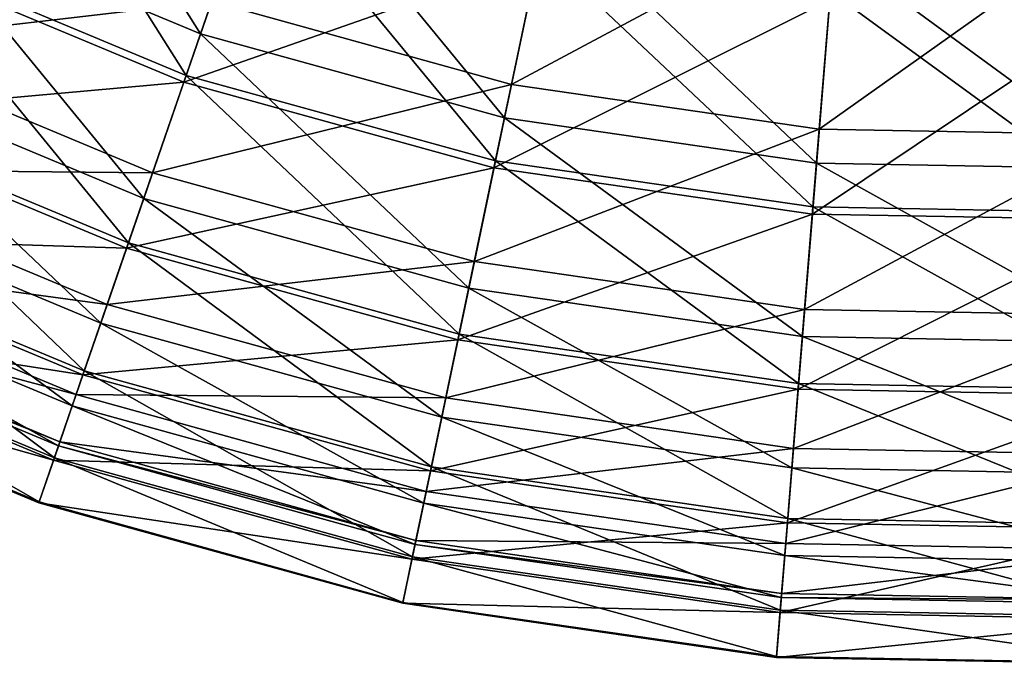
# Model space of a CAD drawing. Header units: millimetres. Extents: x 0 to 178, y -223 to 0.
# Tile 16 of 217: x 60 to 89, y -223 to -204. Entities that reach past the tile are written whole.
import ezdxf

# ---------------------------------------------------------------- set-up
doc = ezdxf.new("R2010")
doc.units = ezdxf.units.MM
doc.header["$LTSCALE"] = 25.4
doc.layers.get('0').update_dxf_attribs({"true_color": 0xff5454})

# ---------------------------------------------------------------- blocks, each defined once
blk = doc.blocks.new('VETRO-I-9132.STL#1')
at = {"color": 35, "true_color": 0x816c61}
mesh = blk.add_polyface(dxfattribs=at)
corners = [(74.142, 44.464, -255.681), (79.983, 35.185, -264.609), (71.344, 38.788, -264.609), (82.048, 41.166, -255.681)]
mesh.append_faces([[corners[k] for k in face] for face in [(0, 1, 2), (1, 0, 3)]], dxfattribs={"vtx0": -1, "color": 35})
mesh = blk.add_polyface(dxfattribs=at)
corners = [(79.559, 33.955, -357.793), (73.603, 43.372, -366.758), (81.651, 40.015, -366.758), (70.769, 37.621, -357.793)]
mesh.append_faces([[corners[k] for k in face] for face in [(0, 1, 2), (1, 0, 3)]], dxfattribs={"vtx0": -1, "color": 35})
mesh = blk.add_polyface(dxfattribs=at)
corners = [(81.568, 39.775, -254.588), (70.674, 37.43, -263.582), (79.489, 33.753, -263.582), (73.491, 43.144, -254.588)]
mesh.append_faces([[corners[k] for k in face] for face in [(0, 1, 2), (1, 0, 3)]], dxfattribs={"vtx0": -1, "color": 35})
mesh = blk.add_polyface(dxfattribs=at)
corners = [(80.315, 36.144, -357.99), (90.553, 40.067, -366.778), (82.442, 42.307, -366.778), (89.215, 33.686, -357.99)]
mesh.append_faces([[corners[k] for k in face] for face in [(0, 1, 2), (1, 0, 3)]], dxfattribs={"vtx0": -1, "color": 35})
mesh = blk.add_polyface(dxfattribs=at)
corners = [(82.048, 41.166, -255.681), (89.006, 32.692, -264.609), (79.983, 35.185, -264.609), (90.305, 38.885, -255.681)]
mesh.append_faces([[corners[k] for k in face] for face in [(0, 1, 2), (1, 0, 3)]], dxfattribs={"vtx0": -1, "color": 35})
mesh = blk.add_polyface(dxfattribs=at)
corners = [(89.215, 33.686, -357.99), (98.88, 38.86, -366.778), (90.553, 40.067, -366.778), (98.353, 32.362, -357.99)]
mesh.append_faces([[corners[k] for k in face] for face in [(0, 1, 2), (1, 0, 3)]], dxfattribs={"vtx0": -1, "color": 35})
mesh = blk.add_polyface(dxfattribs=at)
corners = [(90.003, 37.444, -254.588), (79.489, 33.753, -263.582), (88.695, 31.209, -263.582), (81.568, 39.775, -254.588)]
mesh.append_faces([[corners[k] for k in face] for face in [(0, 1, 2), (1, 0, 3)]], dxfattribs={"vtx0": -1, "color": 35})
mesh = blk.add_polyface(dxfattribs=at)
corners = [(88.739, 31.419, -357.793), (81.651, 40.015, -366.758), (90.055, 37.694, -366.758), (79.559, 33.955, -357.793)]
mesh.append_faces([[corners[k] for k in face] for face in [(0, 1, 2), (1, 0, 3)]], dxfattribs={"vtx0": -1, "color": 35})
mesh = blk.add_polyface(dxfattribs=at)
corners = [(69.419, 34.884, -348.456), (80.315, 36.144, -357.99), (71.793, 39.699, -357.99), (78.563, 31.069, -348.456)]
mesh.append_faces([[corners[k] for k in face] for face in [(0, 1, 2), (1, 0, 3)]], dxfattribs={"vtx0": -1, "color": 35})
mesh = blk.add_polyface(dxfattribs=at)
corners = [(90.305, 38.885, -255.681), (98.271, 31.35, -264.609), (89.006, 32.692, -264.609), (98.783, 37.657, -255.681)]
mesh.append_faces([[corners[k] for k in face] for face in [(0, 1, 2), (1, 0, 3)]], dxfattribs={"vtx0": -1, "color": 35})
mesh = blk.add_polyface(dxfattribs=at)
corners = [(71.344, 38.788, -264.609), (78.3, 30.307, -274.257), (69.062, 34.16, -274.257), (79.983, 35.185, -264.609)]
mesh.append_faces([[corners[k] for k in face] for face in [(0, 1, 2), (1, 0, 3)]], dxfattribs={"vtx0": -1, "color": 35})
mesh = blk.add_polyface(dxfattribs=at)
corners = [(98.353, 32.362, -357.99), (107.294, 38.707, -366.778), (98.88, 38.86, -366.778), (107.585, 32.194, -357.99)]
mesh.append_faces([[corners[k] for k in face] for face in [(0, 1, 2), (1, 0, 3)]], dxfattribs={"vtx0": -1, "color": 35})
mesh = blk.add_polyface(dxfattribs=at)
corners = [(79.489, 33.753, -263.582), (68.369, 32.755, -273.293), (77.788, 28.826, -273.293), (70.674, 37.43, -263.582)]
mesh.append_faces([[corners[k] for k in face] for face in [(0, 1, 2), (1, 0, 3)]], dxfattribs={"vtx0": -1, "color": 35})
mesh = blk.add_polyface(dxfattribs=at)
corners = [(77.844, 28.986, -348.105), (70.769, 37.621, -357.793), (79.559, 33.955, -357.793), (68.444, 32.907, -348.105)]
mesh.append_faces([[corners[k] for k in face] for face in [(0, 1, 2), (1, 0, 3)]], dxfattribs={"vtx0": -1, "color": 35})
mesh = blk.add_polyface(dxfattribs=at)
corners = [(98.664, 36.19, -254.588), (88.695, 31.209, -263.582), (98.148, 29.84, -263.582), (90.003, 37.444, -254.588)]
mesh.append_faces([[corners[k] for k in face] for face in [(0, 1, 2), (1, 0, 3)]], dxfattribs={"vtx0": -1, "color": 35})
mesh = blk.add_polyface(dxfattribs=at)
corners = [(98.165, 30.053, -357.793), (90.055, 37.694, -366.758), (98.684, 36.444, -366.758), (88.739, 31.419, -357.793)]
mesh.append_faces([[corners[k] for k in face] for face in [(0, 1, 2), (1, 0, 3)]], dxfattribs={"vtx0": -1, "color": 35})
mesh = blk.add_polyface(dxfattribs=at)
corners = [(98.783, 37.657, -255.681), (107.63, 31.18, -264.609), (98.271, 31.35, -264.609), (107.348, 37.501, -255.681)]
mesh.append_faces([[corners[k] for k in face] for face in [(0, 1, 2), (1, 0, 3)]], dxfattribs={"vtx0": -1, "color": 35})
mesh = blk.add_polyface(dxfattribs=at)
corners = [(107.688, 29.88, -357.793), (98.684, 36.444, -366.758), (107.402, 36.285, -366.758), (98.165, 30.053, -357.793)]
mesh.append_faces([[corners[k] for k in face] for face in [(0, 1, 2), (1, 0, 3)]], dxfattribs={"vtx0": -1, "color": 35})
mesh = blk.add_polyface(dxfattribs=at)
corners = [(78.563, 31.069, -348.456), (89.215, 33.686, -357.99), (80.315, 36.144, -357.99), (88.113, 28.431, -348.456)]
mesh.append_faces([[corners[k] for k in face] for face in [(0, 1, 2), (1, 0, 3)]], dxfattribs={"vtx0": -1, "color": 35})
mesh = blk.add_polyface(dxfattribs=at)
corners = [(107.413, 36.031, -254.588), (98.148, 29.84, -263.582), (107.698, 29.666, -263.582), (98.664, 36.19, -254.588)]
mesh.append_faces([[corners[k] for k in face] for face in [(0, 1, 2), (1, 0, 3)]], dxfattribs={"vtx0": -1, "color": 35})
mesh = blk.add_polyface(dxfattribs=at)
corners = [(79.983, 35.185, -264.609), (87.947, 27.642, -274.257), (78.3, 30.307, -274.257), (89.006, 32.692, -264.609)]
mesh.append_faces([[corners[k] for k in face] for face in [(0, 1, 2), (1, 0, 3)]], dxfattribs={"vtx0": -1, "color": 35})
mesh = blk.add_polyface(dxfattribs=at)
corners = [(67.591, 31.177, -338.325), (78.563, 31.069, -348.456), (69.419, 34.884, -348.456), (77.214, 27.162, -338.325)]
mesh.append_faces([[corners[k] for k in face] for face in [(0, 1, 2), (1, 0, 3)]], dxfattribs={"vtx0": -1, "color": 35})
mesh = blk.add_polyface(dxfattribs=at)
corners = [(69.062, 34.16, -274.257), (77.023, 26.609, -284.476), (67.333, 30.651, -284.476), (78.3, 30.307, -274.257)]
mesh.append_faces([[corners[k] for k in face] for face in [(0, 1, 2), (1, 0, 3)]], dxfattribs={"vtx0": -1, "color": 35})
mesh = blk.add_polyface(dxfattribs=at)
corners = [(87.661, 26.274, -348.105), (79.559, 33.955, -357.793), (88.739, 31.419, -357.793), (77.844, 28.986, -348.105)]
mesh.append_faces([[corners[k] for k in face] for face in [(0, 1, 2), (1, 0, 3)]], dxfattribs={"vtx0": -1, "color": 35})
mesh = blk.add_polyface(dxfattribs=at)
corners = [(88.695, 31.209, -263.582), (77.788, 28.826, -273.293), (87.626, 26.108, -273.293), (79.489, 33.753, -263.582)]
mesh.append_faces([[corners[k] for k in face] for face in [(0, 1, 2), (1, 0, 3)]], dxfattribs={"vtx0": -1, "color": 35})
mesh = blk.add_polyface(dxfattribs=at)
corners = [(88.113, 28.431, -348.456), (98.353, 32.362, -357.99), (89.215, 33.686, -357.99), (97.918, 27.011, -348.456)]
mesh.append_faces([[corners[k] for k in face] for face in [(0, 1, 2), (1, 0, 3)]], dxfattribs={"vtx0": -1, "color": 35})
mesh = blk.add_polyface(dxfattribs=at)
corners = [(77.788, 28.826, -273.293), (66.612, 29.19, -283.574), (76.492, 25.069, -283.574), (68.369, 32.755, -273.293)]
mesh.append_faces([[corners[k] for k in face] for face in [(0, 1, 2), (1, 0, 3)]], dxfattribs={"vtx0": -1, "color": 35})
mesh = blk.add_polyface(dxfattribs=at)
corners = [(76.532, 25.186, -337.843), (68.444, 32.907, -348.105), (77.844, 28.986, -348.105), (66.667, 29.301, -337.843)]
mesh.append_faces([[corners[k] for k in face] for face in [(0, 1, 2), (1, 0, 3)]], dxfattribs={"vtx0": -1, "color": 35})
mesh = blk.add_polyface(dxfattribs=at)
corners = [(89.006, 32.692, -264.609), (97.853, 26.207, -274.257), (87.947, 27.642, -274.257), (98.271, 31.35, -264.609)]
mesh.append_faces([[corners[k] for k in face] for face in [(0, 1, 2), (1, 0, 3)]], dxfattribs={"vtx0": -1, "color": 35})
mesh = blk.add_polyface(dxfattribs=at)
corners = [(97.918, 27.011, -348.456), (107.585, 32.194, -357.99), (98.353, 32.362, -357.99), (107.824, 26.831, -348.456)]
mesh.append_faces([[corners[k] for k in face] for face in [(0, 1, 2), (1, 0, 3)]], dxfattribs={"vtx0": -1, "color": 35})
mesh = blk.add_polyface(dxfattribs=at)
corners = [(97.74, 24.814, -348.105), (88.739, 31.419, -357.793), (98.165, 30.053, -357.793), (87.661, 26.274, -348.105)]
mesh.append_faces([[corners[k] for k in face] for face in [(0, 1, 2), (1, 0, 3)]], dxfattribs={"vtx0": -1, "color": 35})
mesh = blk.add_polyface(dxfattribs=at)
corners = [(98.271, 31.35, -264.609), (107.86, 26.025, -274.257), (97.853, 26.207, -274.257), (107.63, 31.18, -264.609)]
mesh.append_faces([[corners[k] for k in face] for face in [(0, 1, 2), (1, 0, 3)]], dxfattribs={"vtx0": -1, "color": 35})
mesh = blk.add_polyface(dxfattribs=at)
corners = [(66.339, 28.636, -327.756), (77.214, 27.162, -338.325), (67.591, 31.177, -338.325), (76.29, 24.485, -327.756)]
mesh.append_faces([[corners[k] for k in face] for face in [(0, 1, 2), (1, 0, 3)]], dxfattribs={"vtx0": -1, "color": 35})
mesh = blk.add_polyface(dxfattribs=at)
corners = [(77.214, 27.162, -338.325), (88.113, 28.431, -348.456), (78.563, 31.069, -348.456), (87.265, 24.386, -338.325)]
mesh.append_faces([[corners[k] for k in face] for face in [(0, 1, 2), (1, 0, 3)]], dxfattribs={"vtx0": -1, "color": 35})
mesh = blk.add_polyface(dxfattribs=at)
corners = [(98.148, 29.84, -263.582), (87.626, 26.108, -273.293), (97.726, 24.645, -273.293), (88.695, 31.209, -263.582)]
mesh.append_faces([[corners[k] for k in face] for face in [(0, 1, 2), (1, 0, 3)]], dxfattribs={"vtx0": -1, "color": 35})
mesh = blk.add_polyface(dxfattribs=at)
corners = [(67.333, 30.651, -284.476), (76.174, 24.149, -295.104), (66.182, 28.318, -295.104), (77.023, 26.609, -284.476)]
mesh.append_faces([[corners[k] for k in face] for face in [(0, 1, 2), (1, 0, 3)]], dxfattribs={"vtx0": -1, "color": 35})
mesh = blk.add_polyface(dxfattribs=at)
corners = [(78.3, 30.307, -274.257), (87.145, 23.813, -284.476), (77.023, 26.609, -284.476), (87.947, 27.642, -274.257)]
mesh.append_faces([[corners[k] for k in face] for face in [(0, 1, 2), (1, 0, 3)]], dxfattribs={"vtx0": -1, "color": 35})
mesh = blk.add_polyface(dxfattribs=at)
corners = [(107.698, 29.666, -263.582), (97.726, 24.645, -273.293), (107.93, 24.459, -273.293), (98.148, 29.84, -263.582)]
mesh.append_faces([[corners[k] for k in face] for face in [(0, 1, 2), (1, 0, 3)]], dxfattribs={"vtx0": -1, "color": 35})
mesh = blk.add_polyface(dxfattribs=at)
corners = [(107.923, 24.629, -348.105), (98.165, 30.053, -357.793), (107.688, 29.88, -357.793), (97.74, 24.814, -348.105)]
mesh.append_faces([[corners[k] for k in face] for face in [(0, 1, 2), (1, 0, 3)]], dxfattribs={"vtx0": -1, "color": 35})
mesh = blk.add_polyface(dxfattribs=at)
corners = [(75.644, 22.611, -327.163), (66.667, 29.301, -337.843), (76.532, 25.186, -337.843), (65.462, 26.858, -327.163)]
mesh.append_faces([[corners[k] for k in face] for face in [(0, 1, 2), (1, 0, 3)]], dxfattribs={"vtx0": -1, "color": 35})
mesh = blk.add_polyface(dxfattribs=at)
corners = [(76.492, 25.069, -283.574), (65.429, 26.791, -294.266), (75.619, 22.541, -294.266), (66.612, 29.19, -283.574)]
mesh.append_faces([[corners[k] for k in face] for face in [(0, 1, 2), (1, 0, 3)]], dxfattribs={"vtx0": -1, "color": 35})
mesh = blk.add_polyface(dxfattribs=at)
corners = [(86.836, 22.339, -337.843), (77.844, 28.986, -348.105), (87.661, 26.274, -348.105), (76.532, 25.186, -337.843)]
mesh.append_faces([[corners[k] for k in face] for face in [(0, 1, 2), (1, 0, 3)]], dxfattribs={"vtx0": -1, "color": 35})
mesh = blk.add_polyface(dxfattribs=at)
corners = [(87.626, 26.108, -273.293), (76.492, 25.069, -283.574), (86.81, 22.219, -283.574), (77.788, 28.826, -273.293)]
mesh.append_faces([[corners[k] for k in face] for face in [(0, 1, 2), (1, 0, 3)]], dxfattribs={"vtx0": -1, "color": 35})
mesh = blk.add_polyface(dxfattribs=at)
corners = [(65.681, 27.302, -316.916), (76.29, 24.485, -327.756), (66.339, 28.636, -327.756), (75.805, 23.079, -316.916)]
mesh.append_faces([[corners[k] for k in face] for face in [(0, 1, 2), (1, 0, 3)]], dxfattribs={"vtx0": -1, "color": 35})
mesh = blk.add_polyface(dxfattribs=at)
corners = [(87.265, 24.386, -338.325), (97.918, 27.011, -348.456), (88.113, 28.431, -348.456), (97.584, 22.891, -338.325)]
mesh.append_faces([[corners[k] for k in face] for face in [(0, 1, 2), (1, 0, 3)]], dxfattribs={"vtx0": -1, "color": 35})
mesh = blk.add_polyface(dxfattribs=at)
corners = [(66.182, 28.318, -295.104), (75.766, 22.966, -305.974), (65.629, 27.195, -305.974), (76.174, 24.149, -295.104)]
mesh.append_faces([[corners[k] for k in face] for face in [(0, 1, 2), (1, 0, 3)]], dxfattribs={"vtx0": -1, "color": 35})
mesh = blk.add_polyface(dxfattribs=at)
corners = [(87.947, 27.642, -274.257), (97.536, 22.308, -284.476), (87.145, 23.813, -284.476), (97.853, 26.207, -274.257)]
mesh.append_faces([[corners[k] for k in face] for face in [(0, 1, 2), (1, 0, 3)]], dxfattribs={"vtx0": -1, "color": 35})
mesh = blk.add_polyface(dxfattribs=at)
corners = [(65.629, 27.195, -305.974), (75.805, 23.079, -316.916), (65.681, 27.302, -316.916), (75.766, 22.966, -305.974)]
mesh.append_faces([[corners[k] for k in face] for face in [(0, 1, 2), (1, 0, 3)]], dxfattribs={"vtx0": -1, "color": 35})
mesh = blk.add_polyface(dxfattribs=at)
corners = [(76.29, 24.485, -327.756), (87.265, 24.386, -338.325), (77.214, 27.162, -338.325), (86.683, 21.614, -327.756)]
mesh.append_faces([[corners[k] for k in face] for face in [(0, 1, 2), (1, 0, 3)]], dxfattribs={"vtx0": -1, "color": 35})
mesh = blk.add_polyface(dxfattribs=at)
corners = [(97.584, 22.891, -338.325), (107.824, 26.831, -348.456), (97.918, 27.011, -348.456), (108.009, 22.702, -338.325)]
mesh.append_faces([[corners[k] for k in face] for face in [(0, 1, 2), (1, 0, 3)]], dxfattribs={"vtx0": -1, "color": 35})
mesh = blk.add_polyface(dxfattribs=at)
corners = [(75.619, 22.541, -294.266), (64.839, 25.593, -305.207), (75.184, 21.278, -305.207), (65.429, 26.791, -294.266)]
mesh.append_faces([[corners[k] for k in face] for face in [(0, 1, 2), (1, 0, 3)]], dxfattribs={"vtx0": -1, "color": 35})
mesh = blk.add_polyface(dxfattribs=at)
corners = [(75.192, 21.302, -316.228), (65.462, 26.858, -327.163), (75.644, 22.611, -327.163), (64.85, 25.616, -316.228)]
mesh.append_faces([[corners[k] for k in face] for face in [(0, 1, 2), (1, 0, 3)]], dxfattribs={"vtx0": -1, "color": 35})
mesh = blk.add_polyface(dxfattribs=at)
corners = [(77.023, 26.609, -284.476), (86.611, 21.267, -295.104), (76.174, 24.149, -295.104), (87.145, 23.813, -284.476)]
mesh.append_faces([[corners[k] for k in face] for face in [(0, 1, 2), (1, 0, 3)]], dxfattribs={"vtx0": -1, "color": 35})
mesh = blk.add_polyface(dxfattribs=at)
corners = [(97.726, 24.645, -273.293), (86.81, 22.219, -283.574), (97.405, 20.684, -283.574), (87.626, 26.108, -273.293)]
mesh.append_faces([[corners[k] for k in face] for face in [(0, 1, 2), (1, 0, 3)]], dxfattribs={"vtx0": -1, "color": 35})
mesh = blk.add_polyface(dxfattribs=at)
corners = [(97.415, 20.807, -337.843), (87.661, 26.274, -348.105), (97.74, 24.814, -348.105), (86.836, 22.339, -337.843)]
mesh.append_faces([[corners[k] for k in face] for face in [(0, 1, 2), (1, 0, 3)]], dxfattribs={"vtx0": -1, "color": 35})
mesh = blk.add_polyface(dxfattribs=at)
corners = [(97.853, 26.207, -274.257), (108.035, 22.117, -284.476), (97.536, 22.308, -284.476), (107.86, 26.025, -274.257)]
mesh.append_faces([[corners[k] for k in face] for face in [(0, 1, 2), (1, 0, 3)]], dxfattribs={"vtx0": -1, "color": 35})
mesh = blk.add_polyface(dxfattribs=at)
corners = [(75.184, 21.278, -305.207), (64.85, 25.616, -316.228), (75.192, 21.302, -316.228), (64.839, 25.593, -305.207)]
mesh.append_faces([[corners[k] for k in face] for face in [(0, 1, 2), (1, 0, 3)]], dxfattribs={"vtx0": -1, "color": 35})
mesh = blk.add_polyface(dxfattribs=at)
corners = [(86.277, 19.674, -327.163), (76.532, 25.186, -337.843), (86.836, 22.339, -337.843), (75.644, 22.611, -327.163)]
mesh.append_faces([[corners[k] for k in face] for face in [(0, 1, 2), (1, 0, 3)]], dxfattribs={"vtx0": -1, "color": 35})
mesh = blk.add_polyface(dxfattribs=at)
corners = [(86.81, 22.219, -283.574), (75.619, 22.541, -294.266), (86.261, 19.601, -294.266), (76.492, 25.069, -283.574)]
mesh.append_faces([[corners[k] for k in face] for face in [(0, 1, 2), (1, 0, 3)]], dxfattribs={"vtx0": -1, "color": 35})
mesh = blk.add_polyface(dxfattribs=at)
corners = [(107.93, 24.459, -273.293), (97.405, 20.684, -283.574), (108.108, 20.49, -283.574), (97.726, 24.645, -273.293)]
mesh.append_faces([[corners[k] for k in face] for face in [(0, 1, 2), (1, 0, 3)]], dxfattribs={"vtx0": -1, "color": 35})
mesh = blk.add_polyface(dxfattribs=at)
corners = [(108.102, 20.613, -337.843), (97.74, 24.814, -348.105), (107.923, 24.629, -348.105), (97.415, 20.807, -337.843)]
mesh.append_faces([[corners[k] for k in face] for face in [(0, 1, 2), (1, 0, 3)]], dxfattribs={"vtx0": -1, "color": 35})
mesh = blk.add_polyface(dxfattribs=at)
corners = [(75.805, 23.079, -316.916), (86.683, 21.614, -327.756), (76.29, 24.485, -327.756), (86.378, 20.158, -316.916)]
mesh.append_faces([[corners[k] for k in face] for face in [(0, 1, 2), (1, 0, 3)]], dxfattribs={"vtx0": -1, "color": 35})
mesh = blk.add_polyface(dxfattribs=at)
corners = [(86.683, 21.614, -327.756), (97.584, 22.891, -338.325), (87.265, 24.386, -338.325), (97.355, 20.068, -327.756)]
mesh.append_faces([[corners[k] for k in face] for face in [(0, 1, 2), (1, 0, 3)]], dxfattribs={"vtx0": -1, "color": 35})
mesh = blk.add_polyface(dxfattribs=at)
corners = [(76.174, 24.149, -295.104), (86.354, 20.042, -305.974), (75.766, 22.966, -305.974), (86.611, 21.267, -295.104)]
mesh.append_faces([[corners[k] for k in face] for face in [(0, 1, 2), (1, 0, 3)]], dxfattribs={"vtx0": -1, "color": 35})
mesh = blk.add_polyface(dxfattribs=at)
corners = [(87.145, 23.813, -284.476), (97.326, 19.714, -295.104), (86.611, 21.267, -295.104), (97.536, 22.308, -284.476)]
mesh.append_faces([[corners[k] for k in face] for face in [(0, 1, 2), (1, 0, 3)]], dxfattribs={"vtx0": -1, "color": 35})
mesh = blk.add_polyface(dxfattribs=at)
corners = [(75.766, 22.966, -305.974), (86.378, 20.158, -316.916), (75.805, 23.079, -316.916), (86.354, 20.042, -305.974)]
mesh.append_faces([[corners[k] for k in face] for face in [(0, 1, 2), (1, 0, 3)]], dxfattribs={"vtx0": -1, "color": 35})
mesh = blk.add_polyface(dxfattribs=at)
corners = [(97.355, 20.068, -327.756), (108.009, 22.702, -338.325), (97.584, 22.891, -338.325), (108.135, 19.872, -327.756)]
mesh.append_faces([[corners[k] for k in face] for face in [(0, 1, 2), (1, 0, 3)]], dxfattribs={"vtx0": -1, "color": 35})
mesh = blk.add_polyface(dxfattribs=at)
corners = [(86.261, 19.601, -294.266), (75.184, 21.278, -305.207), (85.987, 18.294, -305.207), (75.619, 22.541, -294.266)]
mesh.append_faces([[corners[k] for k in face] for face in [(0, 1, 2), (1, 0, 3)]], dxfattribs={"vtx0": -1, "color": 35})
mesh = blk.add_polyface(dxfattribs=at)
corners = [(85.992, 18.318, -316.228), (75.644, 22.611, -327.163), (86.277, 19.674, -327.163), (75.192, 21.302, -316.228)]
mesh.append_faces([[corners[k] for k in face] for face in [(0, 1, 2), (1, 0, 3)]], dxfattribs={"vtx0": -1, "color": 35})
mesh = blk.add_polyface(dxfattribs=at)
corners = [(97.405, 20.684, -283.574), (86.261, 19.601, -294.266), (97.188, 18.018, -294.266), (86.81, 22.219, -283.574)]
mesh.append_faces([[corners[k] for k in face] for face in [(0, 1, 2), (1, 0, 3)]], dxfattribs={"vtx0": -1, "color": 35})
mesh = blk.add_polyface(dxfattribs=at)
corners = [(97.194, 18.092, -327.163), (86.836, 22.339, -337.843), (97.415, 20.807, -337.843), (86.277, 19.674, -327.163)]
mesh.append_faces([[corners[k] for k in face] for face in [(0, 1, 2), (1, 0, 3)]], dxfattribs={"vtx0": -1, "color": 35})
mesh = blk.add_polyface(dxfattribs=at)
corners = [(97.536, 22.308, -284.476), (108.151, 19.517, -295.104), (97.326, 19.714, -295.104), (108.035, 22.117, -284.476)]
mesh.append_faces([[corners[k] for k in face] for face in [(0, 1, 2), (1, 0, 3)]], dxfattribs={"vtx0": -1, "color": 35})
mesh = blk.add_polyface(dxfattribs=at)
corners = [(86.378, 20.158, -316.916), (97.355, 20.068, -327.756), (86.683, 21.614, -327.756), (97.234, 18.586, -316.916)]
mesh.append_faces([[corners[k] for k in face] for face in [(0, 1, 2), (1, 0, 3)]], dxfattribs={"vtx0": -1, "color": 35})
mesh = blk.add_polyface(dxfattribs=at)
corners = [(85.987, 18.294, -305.207), (75.192, 21.302, -316.228), (85.992, 18.318, -316.228), (75.184, 21.278, -305.207)]
mesh.append_faces([[corners[k] for k in face] for face in [(0, 1, 2), (1, 0, 3)]], dxfattribs={"vtx0": -1, "color": 35})
mesh = blk.add_polyface(dxfattribs=at)
corners = [(86.611, 21.267, -295.104), (97.225, 18.467, -305.974), (86.354, 20.042, -305.974), (97.326, 19.714, -295.104)]
mesh.append_faces([[corners[k] for k in face] for face in [(0, 1, 2), (1, 0, 3)]], dxfattribs={"vtx0": -1, "color": 35})
mesh = blk.add_polyface(dxfattribs=at)
corners = [(108.224, 17.892, -327.163), (97.415, 20.807, -337.843), (108.102, 20.613, -337.843), (97.194, 18.092, -327.163)]
mesh.append_faces([[corners[k] for k in face] for face in [(0, 1, 2), (1, 0, 3)]], dxfattribs={"vtx0": -1, "color": 35})
mesh = blk.add_polyface(dxfattribs=at)
corners = [(108.108, 20.49, -283.574), (97.188, 18.018, -294.266), (108.227, 17.817, -294.266), (97.405, 20.684, -283.574)]
mesh.append_faces([[corners[k] for k in face] for face in [(0, 1, 2), (1, 0, 3)]], dxfattribs={"vtx0": -1, "color": 35})
mesh = blk.add_polyface(dxfattribs=at)
corners = [(86.354, 20.042, -305.974), (97.234, 18.586, -316.916), (86.378, 20.158, -316.916), (97.225, 18.467, -305.974)]
mesh.append_faces([[corners[k] for k in face] for face in [(0, 1, 2), (1, 0, 3)]], dxfattribs={"vtx0": -1, "color": 35})
mesh = blk.add_polyface(dxfattribs=at)
corners = [(97.234, 18.586, -316.916), (108.135, 19.872, -327.756), (97.355, 20.068, -327.756), (108.202, 18.386, -316.916)]
mesh.append_faces([[corners[k] for k in face] for face in [(0, 1, 2), (1, 0, 3)]], dxfattribs={"vtx0": -1, "color": 35})
mesh = blk.add_polyface(dxfattribs=at)
corners = [(97.188, 18.018, -294.266), (85.987, 18.294, -305.207), (97.08, 16.687, -305.207), (86.261, 19.601, -294.266)]
mesh.append_faces([[corners[k] for k in face] for face in [(0, 1, 2), (1, 0, 3)]], dxfattribs={"vtx0": -1, "color": 35})
mesh = blk.add_polyface(dxfattribs=at)
corners = [(97.082, 16.712, -316.228), (86.277, 19.674, -327.163), (97.194, 18.092, -327.163), (85.992, 18.318, -316.228)]
mesh.append_faces([[corners[k] for k in face] for face in [(0, 1, 2), (1, 0, 3)]], dxfattribs={"vtx0": -1, "color": 35})
mesh = blk.add_polyface(dxfattribs=at)
corners = [(97.326, 19.714, -295.104), (108.207, 18.267, -305.974), (97.225, 18.467, -305.974), (108.151, 19.517, -295.104)]
mesh.append_faces([[corners[k] for k in face] for face in [(0, 1, 2), (1, 0, 3)]], dxfattribs={"vtx0": -1, "color": 35})
mesh = blk.add_polyface(dxfattribs=at)
corners = [(97.225, 18.467, -305.974), (108.202, 18.386, -316.916), (97.234, 18.586, -316.916), (108.207, 18.267, -305.974)]
mesh.append_faces([[corners[k] for k in face] for face in [(0, 1, 2), (1, 0, 3)]], dxfattribs={"vtx0": -1, "color": 35})
mesh = blk.add_polyface(dxfattribs=at)
corners = [(97.08, 16.687, -305.207), (85.992, 18.318, -316.228), (97.082, 16.712, -316.228), (85.987, 18.294, -305.207)]
mesh.append_faces([[corners[k] for k in face] for face in [(0, 1, 2), (1, 0, 3)]], dxfattribs={"vtx0": -1, "color": 35})
mesh = blk.add_polyface(dxfattribs=at)
corners = [(108.227, 17.817, -294.266), (97.08, 16.687, -305.207), (108.287, 16.483, -305.207), (97.188, 18.018, -294.266)]
mesh.append_faces([[corners[k] for k in face] for face in [(0, 1, 2), (1, 0, 3)]], dxfattribs={"vtx0": -1, "color": 35})
mesh = blk.add_polyface(dxfattribs=at)
corners = [(108.285, 16.508, -316.228), (97.194, 18.092, -327.163), (108.224, 17.892, -327.163), (97.082, 16.712, -316.228)]
mesh.append_faces([[corners[k] for k in face] for face in [(0, 1, 2), (1, 0, 3)]], dxfattribs={"vtx0": -1, "color": 35})
mesh = blk.add_polyface(dxfattribs=at)
corners = [(108.287, 16.483, -305.207), (97.082, 16.712, -316.228), (108.285, 16.508, -316.228), (97.08, 16.687, -305.207)]
mesh.append_faces([[corners[k] for k in face] for face in [(0, 1, 2), (1, 0, 3)]], dxfattribs={"vtx0": -1, "color": 35})

msp = doc.modelspace()

# ---------------------------------------------------------------- block references
at = {"color": 0}
msp.add_blockref('VETRO-I-9132.STL#1', (-15.066, -239.983, 385.38), dxfattribs=at)

doc.saveas('drawing.dxf')
